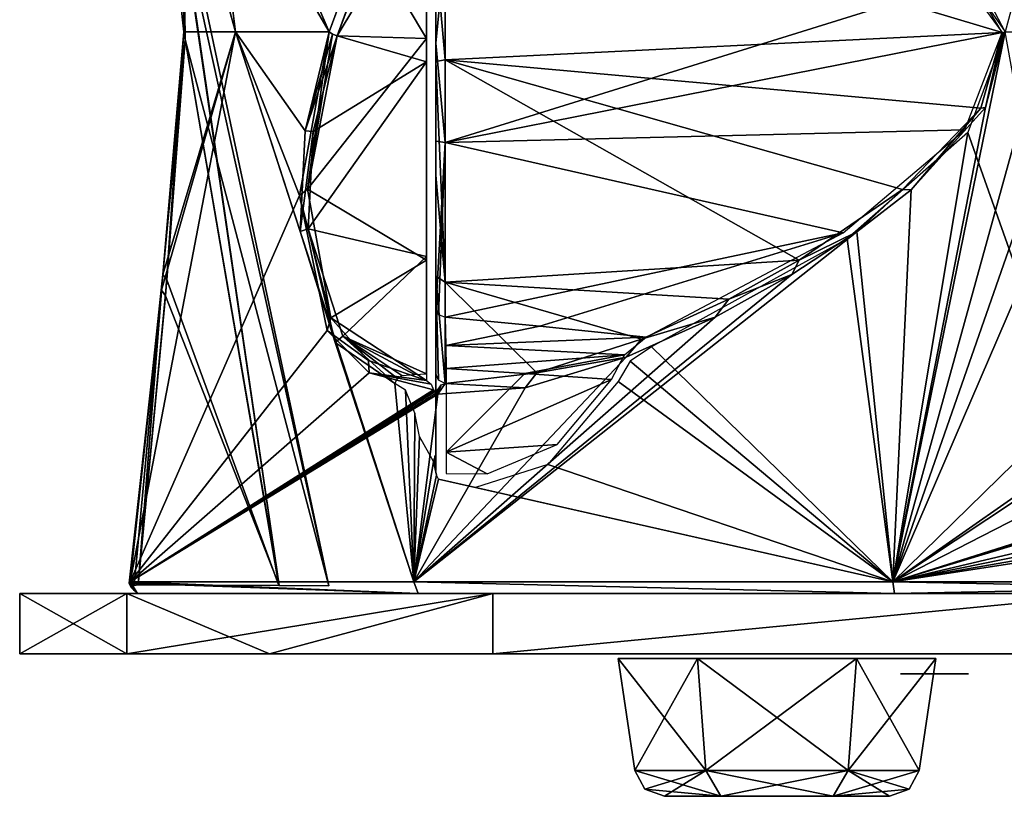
# Model space of a CAD drawing. Header units: millimetres. Extents: x -96 to 96, y -8 to 346.
# Tile 1 of 27: x -73 to -24, y -8 to 31. Entities that reach past the tile are written whole.
import ezdxf

# ---------------------------------------------------------------- set-up
doc = ezdxf.new("R2010")
doc.units = ezdxf.units.MM
doc.header["$LTSCALE"] = 65.185185
for name, color, linetype in [('1', 7, 'CONTINUOUS'), ('10', 7, 'CONTINUOUS'), ('121', 7, 'CONTINUOUS'), ('122', 7, 'CONTINUOUS'), ('123', 7, 'CONTINUOUS'), ('124', 7, 'CONTINUOUS'), ('125', 7, 'CONTINUOUS'), ('126', 7, 'CONTINUOUS'), ('127', 7, 'CONTINUOUS'), ('128', 7, 'CONTINUOUS'), ('129', 7, 'CONTINUOUS'), ('130', 7, 'CONTINUOUS'), ('2', 7, 'CONTINUOUS'), ('3', 7, 'CONTINUOUS'), ('5', 7, 'CONTINUOUS'), ('6', 7, 'CONTINUOUS'), ('63', 7, 'CONTINUOUS'), ('65', 7, 'CONTINUOUS'), ('66', 7, 'CONTINUOUS'), ('67', 7, 'CONTINUOUS'), ('68', 7, 'CONTINUOUS'), ('69', 7, 'CONTINUOUS'), ('70', 7, 'CONTINUOUS'), ('71', 7, 'CONTINUOUS'), ('72', 7, 'CONTINUOUS'), ('77', 7, 'CONTINUOUS'), ('78', 7, 'CONTINUOUS'), ('79', 7, 'CONTINUOUS'), ('80', 7, 'CONTINUOUS'), ('81', 7, 'CONTINUOUS'), ('82', 7, 'CONTINUOUS'), ('83', 7, 'CONTINUOUS'), ('84', 7, 'CONTINUOUS'), ('85', 7, 'CONTINUOUS'), ('86', 7, 'CONTINUOUS'), ('87', 7, 'CONTINUOUS'), ('9', 7, 'CONTINUOUS')]:
    doc.layers.add(name, color=color, linetype=linetype)

msp = doc.modelspace()

# ---------------------------------------------------------------- linework, layer by layer
at = {"layer": '1', "color": 7, "linetype": 'Continuous'}
for points in [[(-72.749, 2), (-67.409, 2, 18.869), (-67.409, 2, -18.869), (-72.749, 2)], [(-67.409, 2, -18.869), (-67.409, 2, 18.869), (-49.162, 2, 49.83), (-67.409, 2, -18.869)], [(-49.162, 2, -49.83), (-67.409, 2, -18.869), (-49.162, 2, 49.83), (-49.162, 2, -49.83)], [(-17.964, 2, -67.655), (-49.162, 2, -49.83), (-17.964, 2, 67.655), (-17.964, 2, -67.655)], [(-17.964, 2, 67.655), (-49.162, 2, -49.83), (-49.162, 2, 49.83), (-17.964, 2, 67.655)]]:
    msp.add_3dface(points, dxfattribs=at)
at = {"layer": '10', "color": 7, "linetype": 'Continuous'}
for points in [[(-28.85, -2, -11.25), (-27.15, -2, -12.95), (-27.15, -2, -9.55), (-28.85, -2, -11.25)], [(-27.15, -2, -12.95), (-25.45, -2, -11.25), (-27.15, -2, -9.55), (-27.15, -2, -12.95)]]:
    msp.add_3dface(points, dxfattribs=at)
at = {"layer": '121', "color": 8, "linetype": 'Continuous'}
for points in [[(-42.089, -6.819, 43), (-38.545, -6.819, 49.14), (-42.916, -1.229, 43), (-42.089, -6.819, 43)], [(-42.916, -1.229, 43), (-38.545, -6.819, 49.14), (-38.958, -1.229, 49.856), (-42.916, -1.229, 43)], [(-38.545, -6.819, 49.14), (-31.455, -6.819, 49.14), (-38.958, -1.229, 49.856), (-38.545, -6.819, 49.14)], [(-38.958, -1.229, 49.856), (-31.455, -6.819, 49.14), (-31.042, -1.229, 49.856), (-38.958, -1.229, 49.856)], [(-31.455, -6.819, 49.14), (-27.911, -6.819, 43), (-31.042, -1.229, 49.856), (-31.455, -6.819, 49.14)], [(-31.042, -1.229, 49.856), (-27.911, -6.819, 43), (-27.084, -1.229, 43), (-31.042, -1.229, 49.856)]]:
    msp.add_3dface(points, dxfattribs=at)
at = {"layer": '122', "color": 8, "linetype": 'Continuous'}
for points in [[(-37.803, -8.1, 47.854), (-40.606, -8.1, 43), (-32.197, -8.1, 47.854), (-37.803, -8.1, 47.854)], [(-32.197, -8.1, 47.854), (-40.606, -8.1, 43), (-29.394, -8.1, 43), (-32.197, -8.1, 47.854)], [(-29.394, -8.1, 43), (-40.606, -8.1, 43), (-37.803, -8.1, 38.146), (-29.394, -8.1, 43)], [(-32.197, -8.1, 38.146), (-29.394, -8.1, 43), (-37.803, -8.1, 38.146), (-32.197, -8.1, 38.146)]]:
    msp.add_3dface(points, dxfattribs=at)
at = {"layer": '123', "color": 8, "linetype": 'Continuous'}
for points in [[(-42.089, -6.819, 43), (-42.916, -1.229, 43), (-38.958, -1.229, 36.144), (-42.089, -6.819, 43)], [(-38.545, -6.819, 36.86), (-42.089, -6.819, 43), (-38.958, -1.229, 36.144), (-38.545, -6.819, 36.86)], [(-31.042, -1.229, 36.144), (-38.545, -6.819, 36.86), (-38.958, -1.229, 36.144), (-31.042, -1.229, 36.144)], [(-31.455, -6.819, 36.86), (-38.545, -6.819, 36.86), (-31.042, -1.229, 36.144), (-31.455, -6.819, 36.86)], [(-27.084, -1.229, 43), (-27.911, -6.819, 43), (-31.455, -6.819, 36.86), (-27.084, -1.229, 43)], [(-27.084, -1.229, 43), (-31.455, -6.819, 36.86), (-31.042, -1.229, 36.144), (-27.084, -1.229, 43)]]:
    msp.add_3dface(points, dxfattribs=at)
at = {"layer": '124', "color": 8, "linetype": 'Continuous'}
for points in [[(-38.545, -6.819, 49.14), (-42.089, -6.819, 43), (-37.803, -8.1, 47.854), (-38.545, -6.819, 49.14)], [(-37.803, -8.1, 47.854), (-42.089, -6.819, 43), (-41.586, -7.736, 43), (-37.803, -8.1, 47.854)], [(-31.455, -6.819, 49.14), (-38.545, -6.819, 49.14), (-32.197, -8.1, 47.854), (-31.455, -6.819, 49.14)], [(-38.545, -6.819, 49.14), (-37.803, -8.1, 47.854), (-32.197, -8.1, 47.854), (-38.545, -6.819, 49.14)], [(-31.455, -6.819, 49.14), (-32.197, -8.1, 47.854), (-29.394, -8.1, 43), (-31.455, -6.819, 49.14)], [(-27.911, -6.819, 43), (-31.455, -6.819, 49.14), (-28.414, -7.736, 43), (-27.911, -6.819, 43)], [(-31.455, -6.819, 49.14), (-29.394, -8.1, 43), (-28.414, -7.736, 43), (-31.455, -6.819, 49.14)], [(-40.606, -8.1, 43), (-37.803, -8.1, 47.854), (-41.586, -7.736, 43), (-40.606, -8.1, 43)]]:
    msp.add_3dface(points, dxfattribs=at)
at = {"layer": '125', "color": 8, "linetype": 'Continuous'}
for points in [[(-42.089, -6.819, 43), (-38.545, -6.819, 36.86), (-41.586, -7.736, 43), (-42.089, -6.819, 43)], [(-38.545, -6.819, 36.86), (-40.606, -8.1, 43), (-41.586, -7.736, 43), (-38.545, -6.819, 36.86)], [(-37.803, -8.1, 38.146), (-40.606, -8.1, 43), (-38.545, -6.819, 36.86), (-37.803, -8.1, 38.146)], [(-37.803, -8.1, 38.146), (-38.545, -6.819, 36.86), (-31.455, -6.819, 36.86), (-37.803, -8.1, 38.146)], [(-32.197, -8.1, 38.146), (-37.803, -8.1, 38.146), (-31.455, -6.819, 36.86), (-32.197, -8.1, 38.146)], [(-27.911, -6.819, 43), (-32.197, -8.1, 38.146), (-31.455, -6.819, 36.86), (-27.911, -6.819, 43)], [(-32.197, -8.1, 38.146), (-27.911, -6.819, 43), (-28.414, -7.736, 43), (-32.197, -8.1, 38.146)], [(-29.394, -8.1, 43), (-32.197, -8.1, 38.146), (-28.414, -7.736, 43), (-29.394, -8.1, 43)]]:
    msp.add_3dface(points, dxfattribs=at)
at = {"layer": '126', "color": 8, "linetype": 'Continuous'}
for points in [[(-42.089, -6.819, -43), (-38.545, -6.819, -36.86), (-42.916, -1.229, -43), (-42.089, -6.819, -43)], [(-42.916, -1.229, -43), (-38.545, -6.819, -36.86), (-38.958, -1.229, -36.144), (-42.916, -1.229, -43)], [(-38.545, -6.819, -36.86), (-31.455, -6.819, -36.86), (-38.958, -1.229, -36.144), (-38.545, -6.819, -36.86)], [(-38.958, -1.229, -36.144), (-31.455, -6.819, -36.86), (-31.042, -1.229, -36.144), (-38.958, -1.229, -36.144)], [(-31.455, -6.819, -36.86), (-27.911, -6.819, -43), (-31.042, -1.229, -36.144), (-31.455, -6.819, -36.86)], [(-31.042, -1.229, -36.144), (-27.911, -6.819, -43), (-27.084, -1.229, -43), (-31.042, -1.229, -36.144)]]:
    msp.add_3dface(points, dxfattribs=at)
at = {"layer": '127', "color": 8, "linetype": 'Continuous'}
for points in [[(-37.803, -8.1, -38.146), (-40.606, -8.1, -43), (-32.197, -8.1, -38.146), (-37.803, -8.1, -38.146)], [(-32.197, -8.1, -38.146), (-40.606, -8.1, -43), (-29.394, -8.1, -43), (-32.197, -8.1, -38.146)], [(-29.394, -8.1, -43), (-40.606, -8.1, -43), (-37.803, -8.1, -47.854), (-29.394, -8.1, -43)], [(-32.197, -8.1, -47.854), (-29.394, -8.1, -43), (-37.803, -8.1, -47.854), (-32.197, -8.1, -47.854)]]:
    msp.add_3dface(points, dxfattribs=at)
at = {"layer": '128', "color": 8, "linetype": 'Continuous'}
for points in [[(-42.089, -6.819, -43), (-42.916, -1.229, -43), (-38.958, -1.229, -49.856), (-42.089, -6.819, -43)], [(-38.545, -6.819, -49.14), (-42.089, -6.819, -43), (-38.958, -1.229, -49.856), (-38.545, -6.819, -49.14)], [(-31.042, -1.229, -49.856), (-38.545, -6.819, -49.14), (-38.958, -1.229, -49.856), (-31.042, -1.229, -49.856)], [(-31.455, -6.819, -49.14), (-38.545, -6.819, -49.14), (-31.042, -1.229, -49.856), (-31.455, -6.819, -49.14)], [(-27.084, -1.229, -43), (-27.911, -6.819, -43), (-31.455, -6.819, -49.14), (-27.084, -1.229, -43)], [(-27.084, -1.229, -43), (-31.455, -6.819, -49.14), (-31.042, -1.229, -49.856), (-27.084, -1.229, -43)]]:
    msp.add_3dface(points, dxfattribs=at)
at = {"layer": '129', "color": 8, "linetype": 'Continuous'}
for points in [[(-38.545, -6.819, -36.86), (-42.089, -6.819, -43), (-37.803, -8.1, -38.146), (-38.545, -6.819, -36.86)], [(-37.803, -8.1, -38.146), (-42.089, -6.819, -43), (-41.586, -7.736, -43), (-37.803, -8.1, -38.146)], [(-31.455, -6.819, -36.86), (-38.545, -6.819, -36.86), (-32.197, -8.1, -38.146), (-31.455, -6.819, -36.86)], [(-38.545, -6.819, -36.86), (-37.803, -8.1, -38.146), (-32.197, -8.1, -38.146), (-38.545, -6.819, -36.86)], [(-31.455, -6.819, -36.86), (-32.197, -8.1, -38.146), (-29.394, -8.1, -43), (-31.455, -6.819, -36.86)], [(-27.911, -6.819, -43), (-31.455, -6.819, -36.86), (-28.414, -7.736, -43), (-27.911, -6.819, -43)], [(-31.455, -6.819, -36.86), (-29.394, -8.1, -43), (-28.414, -7.736, -43), (-31.455, -6.819, -36.86)], [(-40.606, -8.1, -43), (-37.803, -8.1, -38.146), (-41.586, -7.736, -43), (-40.606, -8.1, -43)]]:
    msp.add_3dface(points, dxfattribs=at)
at = {"layer": '130', "color": 8, "linetype": 'Continuous'}
for points in [[(-42.089, -6.819, -43), (-38.545, -6.819, -49.14), (-41.586, -7.736, -43), (-42.089, -6.819, -43)], [(-38.545, -6.819, -49.14), (-40.606, -8.1, -43), (-41.586, -7.736, -43), (-38.545, -6.819, -49.14)], [(-37.803, -8.1, -47.854), (-40.606, -8.1, -43), (-38.545, -6.819, -49.14), (-37.803, -8.1, -47.854)], [(-37.803, -8.1, -47.854), (-38.545, -6.819, -49.14), (-31.455, -6.819, -49.14), (-37.803, -8.1, -47.854)], [(-32.197, -8.1, -47.854), (-37.803, -8.1, -47.854), (-31.455, -6.819, -49.14), (-32.197, -8.1, -47.854)], [(-27.911, -6.819, -43), (-32.197, -8.1, -47.854), (-31.455, -6.819, -49.14), (-27.911, -6.819, -43)], [(-32.197, -8.1, -47.854), (-27.911, -6.819, -43), (-28.414, -7.736, -43), (-32.197, -8.1, -47.854)], [(-29.394, -8.1, -43), (-32.197, -8.1, -47.854), (-28.414, -7.736, -43), (-29.394, -8.1, -43)]]:
    msp.add_3dface(points, dxfattribs=at)
at = {"layer": '2', "color": 7, "linetype": 'Continuous'}
for points in [[(-67.409, 2, -18.869), (-49.162, 2, -49.83), (-67.409, -1, -18.869), (-67.409, 2, -18.869)], [(-67.409, -1, -18.869), (-49.162, 2, -49.83), (-60.305, -1, -35.543), (-67.409, -1, -18.869)], [(-60.305, -1, -35.543), (-49.162, 2, -49.83), (-49.16, -1, -49.832), (-60.305, -1, -35.543)], [(-49.162, 2, -49.83), (-17.964, 2, -67.655), (-49.16, -1, -49.832), (-49.162, 2, -49.83)], [(-49.16, -1, -49.832), (-17.964, 2, -67.655), (-17.963, -1, -67.655), (-49.16, -1, -49.832)]]:
    msp.add_3dface(points, dxfattribs=at)
at = {"layer": '3', "color": 7, "linetype": 'Continuous'}
for points in [[(-49.162, 2, 49.83), (-67.409, 2, 18.869), (-60.305, -1, 35.543), (-49.162, 2, 49.83)], [(-60.305, -1, 35.543), (-67.409, 2, 18.869), (-67.409, -1, 18.869), (-60.305, -1, 35.543)], [(-49.16, -1, 49.832), (-49.162, 2, 49.83), (-60.305, -1, 35.543), (-49.16, -1, 49.832)], [(-17.964, 2, 67.655), (-49.162, 2, 49.83), (-49.16, -1, 49.832), (-17.964, 2, 67.655)], [(-17.963, -1, 67.655), (-17.964, 2, 67.655), (-49.16, -1, 49.832), (-17.963, -1, 67.655)]]:
    msp.add_3dface(points, dxfattribs=at)
at = {"layer": '5', "color": 7, "linetype": 'Continuous'}
for points in [[(-72.749, 2), (-67.409, 2, -18.869), (-72.75, -1), (-72.749, 2)], [(-67.409, -1, 18.869), (-72.749, 2), (-72.75, -1), (-67.409, -1, 18.869)], [(-67.409, 2, -18.869), (-67.409, -1, -18.869), (-72.75, -1), (-67.409, 2, -18.869)], [(-67.409, 2, 18.869), (-72.749, 2), (-67.409, -1, 18.869), (-67.409, 2, 18.869)]]:
    msp.add_3dface(points, dxfattribs=at)
at = {"layer": '6', "color": 7, "linetype": 'Continuous'}
for points in [[(-67.409, -1, -18.869), (-67.409, -1, 18.869), (-72.75, -1), (-67.409, -1, -18.869)], [(-67.409, -1, -18.869), (-60.305, -1, -35.543), (-67.409, -1, 18.869), (-67.409, -1, -18.869)], [(-60.305, -1, -35.543), (-60.305, -1, 35.543), (-67.409, -1, 18.869), (-60.305, -1, -35.543)], [(-60.305, -1, -35.543), (-49.16, -1, -49.832), (-60.305, -1, 35.543), (-60.305, -1, -35.543)], [(-49.16, -1, -49.832), (-49.16, -1, 49.832), (-60.305, -1, 35.543), (-49.16, -1, -49.832)], [(-49.16, -1, -49.832), (-17.963, -1, -67.655), (-49.16, -1, 49.832), (-49.16, -1, -49.832)], [(-17.963, -1, -67.655), (-17.963, -1, 67.655), (-49.16, -1, 49.832), (-17.963, -1, -67.655)]]:
    msp.add_3dface(points, dxfattribs=at)
at = {"layer": '63', "linetype": 'Continuous'}
for points in [[(-61.992, 29.994, -19.755), (-58.804, 21.844, -31.056), (-67.243, 2.586, -19.076), (-61.992, 29.994, -19.755)], [(-65.614, 17.914, -14.487), (-61.992, 29.994, -19.755), (-67.243, 2.586, -19.076), (-65.614, 17.914, -14.487)], [(-67.243, 2.586, 19.076), (-53.103, 2.586, 45.449), (-61.992, 29.994, 19.755), (-67.243, 2.586, 19.076)], [(-65.689, 17.131, 14.785), (-67.243, 2.586, 19.076), (-61.992, 29.994, 19.755), (-65.689, 17.131, 14.785)], [(-64.563, 29.994, 8.054), (-65.689, 17.131, 14.785), (-61.992, 29.994, 19.755), (-64.563, 29.994, 8.054)], [(-64.563, 29.994, -8.054), (-61.992, 29.994, -19.755), (-65.614, 17.914, -14.487), (-64.563, 29.994, -8.054)], [(-57.319, 29.994, -30.787), (-58.804, 21.844, -31.056), (-61.992, 29.994, -19.755), (-57.319, 29.994, -30.787)], [(-61.992, 29.994, 19.755), (-53.103, 2.586, 45.449), (-58.767, 20.044, 31.798), (-61.992, 29.994, 19.755)], [(-57.319, 29.994, 30.787), (-61.992, 29.994, 19.755), (-58.517, 25.064, 30.38), (-57.319, 29.994, 30.787)], [(-58.517, 25.064, 30.38), (-61.992, 29.994, 19.755), (-58.767, 20.044, 31.798), (-58.517, 25.064, 30.38)], [(-19.649, 29.994, -62.026), (-19.647, 24.827, -62.982), (-29.231, 2.586, -63.491), (-19.649, 29.994, -62.026)], [(-21.653, 29.994, -61.355), (-19.649, 29.994, -62.026), (-29.231, 2.586, -63.491), (-21.653, 29.994, -61.355)], [(-23.634, 29.994, -60.619), (-21.653, 29.994, -61.355), (-29.231, 2.586, -63.491), (-23.634, 29.994, -60.619)], [(-24.613, 26.227, -60.946), (-23.634, 29.994, -60.619), (-29.231, 2.586, -63.491), (-24.613, 26.227, -60.946)], [(-25.487, 24.977, 60.825), (-19.868, 9.13, 65.809), (-23.634, 29.994, 60.619), (-25.487, 24.977, 60.825)], [(-28.313, 22.126, -60.118), (-24.613, 26.227, -60.946), (-29.231, 2.586, -63.491), (-28.313, 22.126, -60.118)], [(-31.506, 19.691, 58.995), (-29.23, 2.586, 63.491), (-25.487, 24.977, 60.825), (-31.506, 19.691, 58.995)], [(-29.231, 2.586, -63.491), (-19.647, 24.827, -62.982), (-20.15, 11.468, -65.292), (-29.231, 2.586, -63.491)], [(-29.23, 2.586, 63.491), (-19.868, 9.13, 65.809), (-25.487, 24.977, 60.825), (-29.23, 2.586, 63.491)], [(-31.014, 20.035, -59.186), (-28.313, 22.126, -60.118), (-29.231, 2.586, -63.491), (-31.014, 20.035, -59.186)], [(-58.804, 21.844, -31.056), (-57.431, 15.122, -35.821), (-67.243, 2.586, -19.076), (-58.804, 21.844, -31.056)], [(-58.767, 20.044, 31.798), (-53.103, 2.586, 45.449), (-57.026, 14.517, 36.66), (-58.767, 20.044, 31.798)], [(-34.261, 17.911, -57.804), (-31.014, 20.035, -59.186), (-53.104, 2.586, -45.448), (-34.261, 17.911, -57.804)], [(-53.104, 2.586, -45.448), (-31.014, 20.035, -59.186), (-29.231, 2.586, -63.491), (-53.104, 2.586, -45.448)], [(-41.25, 14.302, 53.847), (-29.23, 2.586, 63.491), (-31.506, 19.691, 58.995), (-41.25, 14.302, 53.847)], [(-38.079, 15.787, -55.817), (-34.261, 17.911, -57.804), (-53.104, 2.586, -45.448), (-38.079, 15.787, -55.817)], [(-42.522, 13.781, -52.966), (-38.079, 15.787, -55.817), (-53.104, 2.586, -45.448), (-42.522, 13.781, -52.966)], [(-57.431, 15.122, -35.821), (-55.326, 13.011, -39.636), (-67.243, 2.586, -19.076), (-57.431, 15.122, -35.821)], [(-57.026, 14.517, 36.66), (-53.103, 2.586, 45.449), (-54.058, 12.47, 41.505), (-57.026, 14.517, 36.66)], [(-42.313, 13.58, 53.178), (-29.23, 2.586, 63.491), (-41.25, 14.302, 53.847), (-42.313, 13.58, 53.178)], [(-47.558, 12.25, -48.872), (-42.522, 13.781, -52.966), (-53.104, 2.586, -45.448), (-47.558, 12.25, -48.872)], [(-42.925, 12.566, 52.915), (-29.23, 2.586, 63.491), (-42.313, 13.58, 53.178), (-42.925, 12.566, 52.915)], [(-55.326, 13.011, -39.636), (-52.124, 12.164, -43.993), (-67.243, 2.586, -19.076), (-55.326, 13.011, -39.636)], [(-54.058, 12.47, 41.505), (-53.103, 2.586, 45.449), (-53.517, 12.135, 42.296), (-54.058, 12.47, 41.505)], [(-46.428, 8.437, 50.861), (-29.23, 2.586, 63.491), (-42.925, 12.566, 52.915), (-46.428, 8.437, 50.861)], [(-52.124, 12.164, -43.993), (-52.088, 12.113, -44.05), (-67.243, 2.586, -19.076), (-52.124, 12.164, -43.993)], [(-52.088, 12.113, -44.05), (-52.057, 12.055, -44.102), (-67.243, 2.586, -19.076), (-52.088, 12.113, -44.05)], [(-52.057, 12.055, -44.102), (-51.995, 11.988, -44.193), (-67.243, 2.586, -19.076), (-52.057, 12.055, -44.102)], [(-51.995, 11.988, -44.193), (-51.915, 11.937, -44.302), (-67.243, 2.586, -19.076), (-51.995, 11.988, -44.193)], [(-67.243, 2.586, -19.076), (-51.915, 11.937, -44.302), (-53.104, 2.586, -45.448), (-67.243, 2.586, -19.076)], [(-53.517, 12.135, 42.296), (-53.103, 2.586, 45.449), (-53.059, 11, 43.187), (-53.517, 12.135, 42.296)], [(-51.915, 11.937, -44.302), (-47.558, 12.25, -48.872), (-53.104, 2.586, -45.448), (-51.915, 11.937, -44.302)], [(-19.849, 8.8, -65.876), (-29.231, 2.586, -63.491), (-20.15, 11.468, -65.292), (-19.849, 8.8, -65.876)], [(-53.059, 11, 43.187), (-53.103, 2.586, 45.449), (-52.829, 9.835, 43.79), (-53.059, 11, 43.187)], [(-52.829, 9.835, 43.79), (-53.103, 2.586, 45.449), (-52.127, 8.588, 44.961), (-52.829, 9.835, 43.79)], [(-52.052, 8.875, 44.971), (-52.084, 8.727, 44.973), (-52, 8.134, 45.23), (-52.052, 8.875, 44.971)], [(-52.026, 8.848, 45.008), (-52.052, 8.875, 44.971), (-52, 8.134, 45.23), (-52.026, 8.848, 45.008)], [(-52, 8.134, 45.23), (-52, 8.478, 45.138), (-52.026, 8.848, 45.008), (-52, 8.134, 45.23)], [(-52, 8.821, 45.045), (-52.026, 8.848, 45.008), (-52, 8.478, 45.138), (-52, 8.821, 45.045)], [(-19.028, 7.824, 66.296), (-19.868, 9.13, 65.809), (-29.23, 2.586, 63.491), (-19.028, 7.824, 66.296)], [(-52.127, 8.588, 44.961), (-53.103, 2.586, 45.449), (-51.966, 7.901, 45.332), (-52.127, 8.588, 44.961)], [(-52.084, 8.727, 44.973), (-52.127, 8.588, 44.961), (-52, 8.134, 45.23), (-52.084, 8.727, 44.973)], [(-52, 8.134, 45.23), (-52.127, 8.588, 44.961), (-51.966, 7.901, 45.332), (-52, 8.134, 45.23)], [(-50.034, 7.287, 47.613), (-29.23, 2.586, 63.491), (-46.428, 8.437, 50.861), (-50.034, 7.287, 47.613)], [(-16.866, 6.508, -67.119), (-29.231, 2.586, -63.491), (-19.849, 8.8, -65.876), (-16.866, 6.508, -67.119)], [(-51.966, 7.901, 45.332), (-53.103, 2.586, 45.449), (-51.87, 7.702, 45.494), (-51.966, 7.901, 45.332)], [(-9.34, 7.296, -68.432), (-29.231, 2.586, -63.491), (-11.584, 7.926, -67.975), (-9.34, 7.296, -68.432)], [(-11.584, 7.926, -67.975), (-29.231, 2.586, -63.491), (-13.189, 7.603, -67.74), (-11.584, 7.926, -67.975)], [(-53.103, 2.586, 45.449), (-29.23, 2.586, 63.491), (-51.87, 7.702, 45.494), (-53.103, 2.586, 45.449)], [(-51.87, 7.702, 45.494), (-29.23, 2.586, 63.491), (-50.034, 7.287, 47.613), (-51.87, 7.702, 45.494)], [(-13.189, 7.603, -67.74), (-29.231, 2.586, -63.491), (-16.866, 6.508, -67.119), (-13.189, 7.603, -67.74)], [(-16.096, 6.587, 67.293), (-19.028, 7.824, 66.296), (-29.23, 2.586, 63.491), (-16.096, 6.587, 67.293)], [(-7.05, 7.087, -68.742), (-29.231, 2.586, -63.491), (-9.34, 7.296, -68.432), (-7.05, 7.087, -68.742)], [(0, 2.586, -69.897), (-29.231, 2.586, -63.491), (0, 7.087, -69.103), (0, 2.586, -69.897)], [(0, 7.087, -69.103), (-29.231, 2.586, -63.491), (-3.369, 7.087, -69.021), (0, 7.087, -69.103)], [(-3.369, 7.087, -69.021), (-29.231, 2.586, -63.491), (-7.05, 7.087, -68.742), (-3.369, 7.087, -69.021)], [(0, 2.586, 69.897), (-16.096, 6.587, 67.293), (-29.23, 2.586, 63.491), (0, 2.586, 69.897)]]:
    msp.add_3dface(points, dxfattribs=at)
at = {"layer": '65', "linetype": 'Continuous'}
for points in [[(-64.563, 29.994, 8.054), (-61.992, 29.994, 19.755), (-66.246, 45.305, 11.395), (-64.563, 29.994, 8.054)], [(-64.563, 29.994, 8.054), (-66.246, 45.305, 11.395), (-64.551, 34.65, 4.183), (-64.563, 29.994, 8.054)], [(-61.992, 29.994, 19.755), (-57.319, 29.994, 30.787), (-66.246, 45.305, 11.395), (-61.992, 29.994, 19.755)], [(-66.246, 45.305, 11.395), (-57.319, 29.994, 30.787), (-55.449, 35.1, 33.331), (-66.246, 45.305, 11.395)], [(-63.907, 45.305, -20.839), (-64.563, 29.994, -8.054), (-64.601, 35.304, -3.632), (-63.907, 45.305, -20.839)], [(-61.992, 29.994, -19.755), (-64.563, 29.994, -8.054), (-63.907, 45.305, -20.839), (-61.992, 29.994, -19.755)], [(-57.319, 29.994, -30.787), (-61.992, 29.994, -19.755), (-63.907, 45.305, -20.839), (-57.319, 29.994, -30.787)], [(-57.319, 29.994, -30.787), (-63.907, 45.305, -20.839), (-55.452, 35.092, -33.325), (-57.319, 29.994, -30.787)], [(-21.653, 29.994, 61.355), (-36.219, 45.305, 56.627), (-26.216, 33.715, 59.142), (-21.653, 29.994, 61.355)], [(-36.219, 45.305, 56.627), (-21.653, 29.994, 61.355), (-20.142, 42.472, 62.899), (-36.219, 45.305, 56.627)], [(-20.124, 43.03, -63.114), (-23.634, 29.994, -60.619), (-24.954, 32.55, -59.746), (-20.124, 43.03, -63.114)], [(-23.634, 29.994, 60.619), (-21.653, 29.994, 61.355), (-26.216, 33.715, 59.142), (-23.634, 29.994, 60.619)]]:
    msp.add_3dface(points, dxfattribs=at)
at = {"layer": '66', "linetype": 'Continuous'}
for points in [[(-57.337, 2.396, -0.001), (-59.821, 2.407, 10.046), (-65.23, 39.533), (-57.337, 2.396, -0.001)], [(-65.23, 39.533), (-59.821, 2.407, 10.046), (-64.515, 34.458, 3.939), (-65.23, 39.533)], [(-64.569, 35.137, -3.42), (-57.337, 2.396, -0.001), (-65.23, 39.533), (-64.569, 35.137, -3.42)], [(-64.504, 29.625, -7.587), (-57.337, 2.396, -0.001), (-64.569, 35.137, -3.42), (-64.504, 29.625, -7.587)], [(-59.821, 2.407, 10.046), (-64.504, 29.625, 7.587), (-64.515, 34.458, 3.939), (-59.821, 2.407, 10.046)], [(-65.48, 16.851, 13.916), (-64.504, 29.625, 7.587), (-59.821, 2.407, 10.046), (-65.48, 16.851, 13.916)], [(-65.414, 17.633, -13.633), (-59.828, 2.407, -10.061), (-64.504, 29.625, -7.587), (-65.414, 17.633, -13.633)], [(-59.828, 2.407, -10.061), (-57.337, 2.396, -0.001), (-64.504, 29.625, -7.587), (-59.828, 2.407, -10.061)], [(-66.843, 2.44, -17.957), (-59.828, 2.407, -10.061), (-65.414, 17.633, -13.633), (-66.843, 2.44, -17.957)], [(-66.843, 2.44, 17.957), (-65.48, 16.851, 13.916), (-59.821, 2.407, 10.046), (-66.843, 2.44, 17.957)]]:
    msp.add_3dface(points, dxfattribs=at)
at = {"layer": '67', "linetype": 'Continuous'}
for points in [[(-52, 38.257, -38.298), (-52, 33.834, -56.374), (-52, 29.564, -31.818), (-52, 38.257, -38.298)], [(-52, 33.834, -56.374), (-52, 28.523, -58.381), (-52, 29.564, -31.818), (-52, 33.834, -56.374)], [(-52, 28.523, -58.381), (-52, 22.856, -58.033), (-52, 29.564, -31.818), (-52, 28.523, -58.381)], [(-52, 29.564, -31.818), (-52, 22.856, -58.033), (-52, 18.889, -33.809), (-52, 29.564, -31.818)], [(-52, 22.856, -58.033), (-52, 17.83, -55.392), (-52, 18.889, -33.809), (-52, 22.856, -58.033)], [(-52, 18.889, -33.809), (-52, 17.83, -55.392), (-52, 13.117, -42.987), (-52, 18.889, -33.809)], [(-52, 17.83, -55.392), (-52, 12.973, -45.432), (-52, 13.117, -42.987), (-52, 17.83, -55.392)], [(-52, 13.117, -42.987), (-52, 12.973, -45.432), (-52, 12.877, -43.74), (-52, 13.117, -42.987)], [(-52, 12.973, -45.432), (-52, 12.807, -44.65), (-52, 12.877, -43.74), (-52, 12.973, -45.432)], [(-52, 12.807, -44.65), (-52, 12.492, -44.196), (-52, 12.877, -43.74), (-52, 12.807, -44.65)]]:
    msp.add_3dface(points, dxfattribs=at)
at = {"layer": '68', "linetype": 'Continuous'}
for points in [[(-26.356, 33.486, -59.164), (-23.778, 29.973, -60.591), (-51.535, 38.266, -52.647), (-26.356, 33.486, -59.164)], [(-51.535, 38.266, -52.647), (-23.778, 29.973, -60.591), (-51.535, 28.597, -58.875), (-51.535, 38.266, -52.647)], [(-23.778, 29.973, -60.591), (-24.838, 26.201, -60.897), (-51.535, 28.597, -58.875), (-23.778, 29.973, -60.591)], [(-28.74, 22.14, -60.006), (-33.889, 18.614, -58.072), (-51.535, 28.597, -58.875), (-28.74, 22.14, -60.006)], [(-51.535, 28.597, -58.875), (-33.889, 18.614, -58.072), (-51.535, 17.52, -55.783), (-51.535, 28.597, -58.875)], [(-24.838, 26.201, -60.897), (-28.74, 22.14, -60.006), (-51.535, 28.597, -58.875), (-24.838, 26.201, -60.897)], [(-33.889, 18.614, -58.072), (-37.404, 16.674, -56.361), (-51.535, 17.52, -55.783), (-33.889, 18.614, -58.072)], [(-46.968, 12.998, -49.867), (-51.535, 12.475, -45.448), (-51.535, 17.52, -55.783), (-46.968, 12.998, -49.867)], [(-41.747, 14.691, -53.783), (-46.968, 12.998, -49.867), (-51.535, 17.52, -55.783), (-41.747, 14.691, -53.783)], [(-37.404, 16.674, -56.361), (-41.747, 14.691, -53.783), (-51.535, 17.52, -55.783), (-37.404, 16.674, -56.361)]]:
    msp.add_3dface(points, dxfattribs=at)
at = {"layer": '69', "linetype": 'Continuous'}
for points in [[(-55.256, 34.349, -33.133), (-52.465, 38.691, -38.05), (-52.465, 29.671, -31.33), (-55.256, 34.349, -33.133)], [(-56.92, 29.793, -31.039), (-55.256, 34.349, -33.133), (-52.465, 29.671, -31.33), (-56.92, 29.793, -31.039)], [(-58.397, 22.152, -31.222), (-56.92, 29.793, -31.039), (-52.465, 29.671, -31.33), (-58.397, 22.152, -31.222)], [(-52.465, 18.614, -33.393), (-58.397, 22.152, -31.222), (-52.465, 29.671, -31.33), (-52.465, 18.614, -33.393)], [(-57.236, 15.748, -35.472), (-58.397, 22.152, -31.222), (-52.465, 18.614, -33.393), (-57.236, 15.748, -35.472)], [(-52.465, 12.624, -42.913), (-57.236, 15.748, -35.472), (-52.465, 18.614, -33.393), (-52.465, 12.624, -42.913)], [(-55.358, 13.627, -38.924), (-57.236, 15.748, -35.472), (-52.465, 12.624, -42.913), (-55.358, 13.627, -38.924)]]:
    msp.add_3dface(points, dxfattribs=at)
at = {"layer": '70', "linetype": 'Continuous'}
for points in [[(-52, 28.447, 31.607), (-52, 33.926, 56.314), (-52, 36.829, 36.255), (-52, 28.447, 31.607)], [(-52, 29.429, 58.212), (-52, 33.926, 56.314), (-52, 28.447, 31.607), (-52, 29.429, 58.212)], [(-52, 24.551, 58.392), (-52, 29.429, 58.212), (-52, 28.447, 31.607), (-52, 24.551, 58.392)], [(-52, 19.076, 33.685), (-52, 24.551, 58.392), (-52, 28.447, 31.607), (-52, 19.076, 33.685)], [(-52, 16.168, 53.741), (-52, 24.551, 58.392), (-52, 19.076, 33.685), (-52, 16.168, 53.741)], [(-52, 13.443, 41.439), (-52, 16.168, 53.741), (-52, 19.076, 33.685), (-52, 13.443, 41.439)], [(-52, 14.522, 52.652), (-52, 16.168, 53.741), (-52, 13.443, 41.439), (-52, 14.522, 52.652)], [(-52, 13.189, 52.503), (-52, 14.522, 52.652), (-52, 13.443, 41.439), (-52, 13.189, 52.503)], [(-52, 12.413, 43.117), (-52, 13.189, 52.503), (-52, 13.443, 41.439), (-52, 12.413, 43.117)], [(-52, 9.424, 50.947), (-52, 13.189, 52.503), (-52, 10.44, 44.218), (-52, 9.424, 50.947)], [(-52, 10.44, 44.218), (-52, 13.189, 52.503), (-52, 10.845, 43.993), (-52, 10.44, 44.218)], [(-52, 10.845, 43.993), (-52, 13.189, 52.503), (-52, 11.27, 43.81), (-52, 10.845, 43.993)], [(-52, 11.27, 43.81), (-52, 13.189, 52.503), (-52, 12.413, 43.117), (-52, 11.27, 43.81)], [(-52, 9.382, 44.936), (-52, 9.424, 50.947), (-52, 10.44, 44.218), (-52, 9.382, 44.936)], [(-52, 8.468, 46.988), (-52, 9.424, 50.947), (-52, 8.512, 45.886), (-52, 8.468, 46.988)], [(-52, 8.512, 45.886), (-52, 9.424, 50.947), (-52, 8.65, 45.289), (-52, 8.512, 45.886)], [(-52, 8.65, 45.289), (-52, 9.424, 50.947), (-52, 9.382, 44.936), (-52, 8.65, 45.289)], [(-52, 8.821, 45.045), (-52, 8.478, 45.138), (-52, 8.734, 45.166), (-52, 8.821, 45.045)], [(-52, 8.734, 45.166), (-52, 8.478, 45.138), (-52, 8.65, 45.289), (-52, 8.734, 45.166)], [(-52, 8.478, 45.138), (-52, 8.512, 45.886), (-52, 8.65, 45.289), (-52, 8.478, 45.138)], [(-52, 8.478, 45.138), (-52, 8.134, 45.23), (-52, 8.512, 45.886), (-52, 8.478, 45.138)]]:
    msp.add_3dface(points, dxfattribs=at)
at = {"layer": '71', "linetype": 'Continuous'}
for points in [[(-51.535, 34.195, 56.734), (-51.535, 24.485, 58.887), (-25.362, 32.649, 59.623), (-51.535, 34.195, 56.734)], [(-25.362, 32.649, 59.623), (-51.535, 24.485, 58.887), (-23.778, 29.973, 60.591), (-25.362, 32.649, 59.623)], [(-23.778, 29.973, 60.591), (-51.535, 24.485, 58.887), (-25.642, 25.108, 60.782), (-23.778, 29.973, 60.591)], [(-25.642, 25.108, 60.782), (-51.535, 24.485, 58.887), (-31.703, 19.989, 58.977), (-25.642, 25.108, 60.782)], [(-51.535, 24.485, 58.887), (-51.535, 15.787, 54.063), (-31.703, 19.989, 58.977), (-51.535, 24.485, 58.887)], [(-31.703, 19.989, 58.977), (-51.535, 15.787, 54.063), (-46.821, 15.323, 54.02), (-31.703, 19.989, 58.977)], [(-41.514, 14.786, 53.935), (-31.703, 19.989, 58.977), (-46.821, 15.323, 54.02), (-41.514, 14.786, 53.935)]]:
    msp.add_3dface(points, dxfattribs=at)
at = {"layer": '72', "linetype": 'Continuous'}
for points in [[(-55.055, 34.823, 33.478), (-56.92, 29.793, 31.039), (-52.465, 37.209, 35.932), (-55.055, 34.823, 33.478)], [(-52.465, 37.209, 35.932), (-56.92, 29.793, 31.039), (-52.465, 28.513, 31.113), (-52.465, 37.209, 35.932)], [(-56.92, 29.793, 31.039), (-58.115, 25.026, 30.648), (-52.465, 28.513, 31.113), (-56.92, 29.793, 31.039)], [(-58.115, 25.026, 30.648), (-58.369, 20.175, 32.013), (-52.465, 28.513, 31.113), (-58.115, 25.026, 30.648)], [(-52.465, 28.513, 31.113), (-58.369, 20.175, 32.013), (-52.465, 18.806, 33.265), (-52.465, 28.513, 31.113)], [(-58.369, 20.175, 32.013), (-56.647, 14.837, 36.683), (-52.465, 18.806, 33.265), (-58.369, 20.175, 32.013)], [(-56.647, 14.837, 36.683), (-52.465, 12.962, 41.308), (-52.465, 18.806, 33.265), (-56.647, 14.837, 36.683)], [(-53.063, 12.915, 41.321), (-52.465, 12.962, 41.308), (-56.647, 14.837, 36.683), (-53.063, 12.915, 41.321)], [(-53.702, 12.865, 41.335), (-53.063, 12.915, 41.321), (-56.647, 14.837, 36.683), (-53.702, 12.865, 41.335)]]:
    msp.add_3dface(points, dxfattribs=at)
at = {"layer": '77', "linetype": 'Continuous'}
for points in [[(-67.285, 2.515, -18.704), (-67.243, 2.586, -19.076), (-66.872, 2, -18.577), (-67.285, 2.515, -18.704)], [(-67.198, 2.31, -18.374), (-67.285, 2.515, -18.704), (-67.037, 2.156, -18.475), (-67.198, 2.31, -18.374)], [(-67.037, 2.156, -18.475), (-67.285, 2.515, -18.704), (-66.872, 2, -18.577), (-67.037, 2.156, -18.475)], [(-67.243, 2.586, -19.076), (-53.104, 2.586, -45.448), (-52.892, 2, -44.938), (-67.243, 2.586, -19.076)], [(-66.872, 2, -18.577), (-67.243, 2.586, -19.076), (-52.892, 2, -44.938), (-66.872, 2, -18.577)], [(-53.104, 2.586, -45.448), (-29.231, 2.586, -63.491), (-29.137, 2, -62.992), (-53.104, 2.586, -45.448)], [(-52.892, 2, -44.938), (-53.104, 2.586, -45.448), (-29.137, 2, -62.992), (-52.892, 2, -44.938)], [(-29.231, 2.586, -63.491), (0, 2.586, -69.897), (-29.137, 2, -62.992), (-29.231, 2.586, -63.491)], [(0, 2.586, -69.897), (0, 2, -69.405), (-29.137, 2, -62.992), (0, 2.586, -69.897)]]:
    msp.add_3dface(points, dxfattribs=at)
at = {"layer": '78', "linetype": 'Continuous'}
for points in [[(-52.891, 2, 44.939), (-67.243, 2.586, 19.076), (-67.285, 2.515, 18.704), (-52.891, 2, 44.939)], [(-66.872, 2, 18.577), (-52.891, 2, 44.939), (-67.285, 2.515, 18.704), (-66.872, 2, 18.577)], [(-66.872, 2, 18.577), (-67.285, 2.515, 18.704), (-67.037, 2.156, 18.475), (-66.872, 2, 18.577)], [(-67.198, 2.31, 18.374), (-67.037, 2.156, 18.475), (-67.285, 2.515, 18.704), (-67.198, 2.31, 18.374)], [(-53.103, 2.586, 45.449), (-67.243, 2.586, 19.076), (-52.891, 2, 44.939), (-53.103, 2.586, 45.449)], [(-29.23, 2.586, 63.491), (-53.103, 2.586, 45.449), (-29.137, 2, 62.992), (-29.23, 2.586, 63.491)], [(-29.137, 2, 62.992), (-53.103, 2.586, 45.449), (-52.891, 2, 44.939), (-29.137, 2, 62.992)], [(0, 2.586, 69.897), (-29.23, 2.586, 63.491), (0, 2, 69.405), (0, 2.586, 69.897)], [(0, 2, 69.405), (-29.23, 2.586, 63.491), (-29.137, 2, 62.992), (0, 2, 69.405)]]:
    msp.add_3dface(points, dxfattribs=at)
at = {"layer": '79', "linetype": 'Continuous'}
for points in [[(-65.689, 17.131, 14.785), (-64.563, 29.994, 8.054), (-65.48, 16.851, 13.916), (-65.689, 17.131, 14.785)], [(-65.48, 16.851, 13.916), (-64.563, 29.994, 8.054), (-64.579, 29.809, 7.815), (-65.48, 16.851, 13.916)], [(-64.504, 29.625, 7.587), (-65.48, 16.851, 13.916), (-64.579, 29.809, 7.815), (-64.504, 29.625, 7.587)], [(-67.243, 2.586, 19.076), (-65.689, 17.131, 14.785), (-67.285, 2.515, 18.704), (-67.243, 2.586, 19.076)], [(-67.285, 2.515, 18.704), (-65.689, 17.131, 14.785), (-67.045, 2.406, 18.142), (-67.285, 2.515, 18.704)], [(-65.689, 17.131, 14.785), (-66.843, 2.44, 17.957), (-67.045, 2.406, 18.142), (-65.689, 17.131, 14.785)], [(-65.689, 17.131, 14.785), (-65.48, 16.851, 13.916), (-66.843, 2.44, 17.957), (-65.689, 17.131, 14.785)], [(-67.198, 2.31, 18.374), (-67.285, 2.515, 18.704), (-67.045, 2.406, 18.142), (-67.198, 2.31, 18.374)]]:
    msp.add_3dface(points, dxfattribs=at)
at = {"layer": '80', "linetype": 'Continuous'}
for points in [[(-64.563, 29.994, -8.054), (-65.614, 17.914, -14.487), (-64.579, 29.809, -7.815), (-64.563, 29.994, -8.054)], [(-65.614, 17.914, -14.487), (-64.504, 29.625, -7.587), (-64.579, 29.809, -7.815), (-65.614, 17.914, -14.487)], [(-65.614, 17.914, -14.487), (-65.414, 17.633, -13.633), (-64.504, 29.625, -7.587), (-65.614, 17.914, -14.487)], [(-65.614, 17.914, -14.487), (-67.243, 2.586, -19.076), (-66.843, 2.44, -17.957), (-65.614, 17.914, -14.487)], [(-65.614, 17.914, -14.487), (-66.843, 2.44, -17.957), (-65.414, 17.633, -13.633), (-65.614, 17.914, -14.487)], [(-67.243, 2.586, -19.076), (-67.285, 2.515, -18.704), (-67.045, 2.406, -18.142), (-67.243, 2.586, -19.076)], [(-67.285, 2.515, -18.704), (-67.198, 2.31, -18.374), (-67.045, 2.406, -18.142), (-67.285, 2.515, -18.704)], [(-66.843, 2.44, -17.957), (-67.243, 2.586, -19.076), (-67.045, 2.406, -18.142), (-66.843, 2.44, -17.957)]]:
    msp.add_3dface(points, dxfattribs=at)
at = {"layer": '81', "linetype": 'Continuous'}
for points in [[(-51.487, 13.228, 53.001), (-51.487, 9.044, 51.273), (-47.576, 12.964, 52.913), (-51.487, 13.228, 53.001)], [(-47.576, 12.964, 52.913), (-51.487, 9.044, 51.273), (-43.249, 12.67, 52.798), (-47.576, 12.964, 52.913)], [(-43.249, 12.67, 52.798), (-51.487, 9.044, 51.273), (-45.954, 9.429, 51.474), (-43.249, 12.67, 52.798)], [(-45.954, 9.429, 51.474), (-51.487, 9.044, 51.273), (-49.442, 7.965, 48.837), (-45.954, 9.429, 51.474)], [(-51.487, 9.044, 51.273), (-51.487, 7.982, 46.872), (-49.442, 7.965, 48.837), (-51.487, 9.044, 51.273)]]:
    msp.add_3dface(points, dxfattribs=at)
at = {"layer": '82', "linetype": 'Continuous'}
for points in [[(-46.821, 15.323, 54.02), (-51.535, 15.787, 54.063), (-51.507, 14.374, 53.129), (-46.821, 15.323, 54.02)], [(-41.514, 14.786, 53.935), (-46.821, 15.323, 54.02), (-51.507, 14.374, 53.129), (-41.514, 14.786, 53.935)], [(-41.514, 14.786, 53.935), (-51.507, 14.374, 53.129), (-42.607, 13.898, 53.12), (-41.514, 14.786, 53.935)], [(-51.507, 14.374, 53.129), (-51.487, 13.228, 53.001), (-42.607, 13.898, 53.12), (-51.507, 14.374, 53.129)], [(-51.487, 13.228, 53.001), (-47.576, 12.964, 52.913), (-42.607, 13.898, 53.12), (-51.487, 13.228, 53.001)], [(-47.576, 12.964, 52.913), (-43.249, 12.67, 52.798), (-42.607, 13.898, 53.12), (-47.576, 12.964, 52.913)]]:
    msp.add_3dface(points, dxfattribs=at)
at = {"layer": '83', "linetype": 'Continuous'}
for points in [[(-57.319, 29.994, 30.787), (-58.517, 25.064, 30.38), (-57.158, 29.891, 30.972), (-57.319, 29.994, 30.787)], [(-58.517, 25.064, 30.38), (-56.92, 29.793, 31.039), (-57.158, 29.891, 30.972), (-58.517, 25.064, 30.38)], [(-58.517, 25.064, 30.38), (-58.115, 25.026, 30.648), (-56.92, 29.793, 31.039), (-58.517, 25.064, 30.38)], [(-58.517, 25.064, 30.38), (-58.767, 20.044, 31.798), (-58.115, 25.026, 30.648), (-58.517, 25.064, 30.38)], [(-58.767, 20.044, 31.798), (-58.369, 20.175, 32.013), (-58.115, 25.026, 30.648), (-58.767, 20.044, 31.798)], [(-58.767, 20.044, 31.798), (-57.026, 14.517, 36.66), (-58.369, 20.175, 32.013), (-58.767, 20.044, 31.798)], [(-57.026, 14.517, 36.66), (-56.647, 14.837, 36.683), (-58.369, 20.175, 32.013), (-57.026, 14.517, 36.66)], [(-57.026, 14.517, 36.66), (-54.058, 12.47, 41.505), (-56.647, 14.837, 36.683), (-57.026, 14.517, 36.66)], [(-56.647, 14.837, 36.683), (-54.058, 12.47, 41.505), (-53.924, 12.726, 41.464), (-56.647, 14.837, 36.683)], [(-53.702, 12.865, 41.335), (-56.647, 14.837, 36.683), (-53.924, 12.726, 41.464), (-53.702, 12.865, 41.335)]]:
    msp.add_3dface(points, dxfattribs=at)
at = {"layer": '84', "linetype": 'Continuous'}
for points in [[(-52, 33.926, 56.314), (-52, 29.429, 58.212), (-51.535, 34.195, 56.734), (-52, 33.926, 56.314)], [(-52, 29.429, 58.212), (-51.535, 24.485, 58.887), (-51.535, 34.195, 56.734), (-52, 29.429, 58.212)], [(-52, 29.429, 58.212), (-52, 24.551, 58.392), (-51.535, 24.485, 58.887), (-52, 29.429, 58.212)], [(-52, 24.551, 58.392), (-52, 16.168, 53.741), (-51.535, 24.485, 58.887), (-52, 24.551, 58.392)], [(-51.535, 24.485, 58.887), (-52, 16.168, 53.741), (-51.866, 15.908, 53.961), (-51.535, 24.485, 58.887)], [(-51.535, 15.787, 54.063), (-51.535, 24.485, 58.887), (-51.866, 15.908, 53.961), (-51.535, 15.787, 54.063)]]:
    msp.add_3dface(points, dxfattribs=at)
at = {"layer": '85', "linetype": 'Continuous'}
for points in [[(-58.804, 21.844, -31.056), (-57.319, 29.994, -30.787), (-58.397, 22.152, -31.222), (-58.804, 21.844, -31.056)], [(-58.397, 22.152, -31.222), (-57.319, 29.994, -30.787), (-57.158, 29.891, -30.972), (-58.397, 22.152, -31.222)], [(-56.92, 29.793, -31.039), (-58.397, 22.152, -31.222), (-57.158, 29.891, -30.972), (-56.92, 29.793, -31.039)], [(-58.804, 21.844, -31.056), (-58.397, 22.152, -31.222), (-57.236, 15.748, -35.472), (-58.804, 21.844, -31.056)], [(-57.431, 15.122, -35.821), (-58.804, 21.844, -31.056), (-57.236, 15.748, -35.472), (-57.431, 15.122, -35.821)], [(-57.431, 15.122, -35.821), (-57.236, 15.748, -35.472), (-55.358, 13.627, -38.924), (-57.431, 15.122, -35.821)], [(-55.326, 13.011, -39.636), (-57.431, 15.122, -35.821), (-55.358, 13.627, -38.924), (-55.326, 13.011, -39.636)], [(-55.326, 13.011, -39.636), (-55.358, 13.627, -38.924), (-52.465, 12.624, -42.913), (-55.326, 13.011, -39.636)], [(-52.124, 12.164, -43.993), (-55.326, 13.011, -39.636), (-52.239, 12.446, -43.632), (-52.124, 12.164, -43.993)], [(-55.326, 13.011, -39.636), (-52.465, 12.624, -42.913), (-52.239, 12.446, -43.632), (-55.326, 13.011, -39.636)]]:
    msp.add_3dface(points, dxfattribs=at)
at = {"layer": '86', "linetype": 'Continuous'}
for points in [[(-24.613, 26.227, -60.946), (-24.838, 26.201, -60.897), (-23.778, 29.973, -60.591), (-24.613, 26.227, -60.946)], [(-23.634, 29.994, -60.619), (-24.613, 26.227, -60.946), (-23.705, 29.982, -60.6), (-23.634, 29.994, -60.619)], [(-24.613, 26.227, -60.946), (-23.778, 29.973, -60.591), (-23.705, 29.982, -60.6), (-24.613, 26.227, -60.946)], [(-28.313, 22.126, -60.118), (-28.74, 22.14, -60.006), (-24.838, 26.201, -60.897), (-28.313, 22.126, -60.118)], [(-24.613, 26.227, -60.946), (-28.313, 22.126, -60.118), (-24.838, 26.201, -60.897), (-24.613, 26.227, -60.946)], [(-31.014, 20.035, -59.186), (-33.889, 18.614, -58.072), (-28.74, 22.14, -60.006), (-31.014, 20.035, -59.186)], [(-28.313, 22.126, -60.118), (-31.014, 20.035, -59.186), (-28.74, 22.14, -60.006), (-28.313, 22.126, -60.118)], [(-31.014, 20.035, -59.186), (-34.261, 17.911, -57.804), (-33.889, 18.614, -58.072), (-31.014, 20.035, -59.186)], [(-34.261, 17.911, -57.804), (-37.404, 16.674, -56.361), (-33.889, 18.614, -58.072), (-34.261, 17.911, -57.804)], [(-34.261, 17.911, -57.804), (-38.079, 15.787, -55.817), (-37.404, 16.674, -56.361), (-34.261, 17.911, -57.804)], [(-38.079, 15.787, -55.817), (-41.747, 14.691, -53.783), (-37.404, 16.674, -56.361), (-38.079, 15.787, -55.817)], [(-38.079, 15.787, -55.817), (-42.522, 13.781, -52.966), (-41.747, 14.691, -53.783), (-38.079, 15.787, -55.817)], [(-42.522, 13.781, -52.966), (-46.968, 12.998, -49.867), (-41.747, 14.691, -53.783), (-42.522, 13.781, -52.966)], [(-42.522, 13.781, -52.966), (-47.558, 12.25, -48.872), (-46.968, 12.998, -49.867), (-42.522, 13.781, -52.966)], [(-47.558, 12.25, -48.872), (-51.535, 12.475, -45.448), (-46.968, 12.998, -49.867), (-47.558, 12.25, -48.872)], [(-47.558, 12.25, -48.872), (-51.915, 11.937, -44.302), (-51.535, 12.475, -45.448), (-47.558, 12.25, -48.872)], [(-51.535, 12.475, -45.448), (-51.915, 11.937, -44.302), (-51.734, 12.402, -44.826), (-51.535, 12.475, -45.448)], [(-51.734, 12.402, -44.826), (-51.915, 11.937, -44.302), (-51.845, 12.253, -44.467), (-51.734, 12.402, -44.826)], [(-51.961, 12.103, -44.243), (-51.915, 11.937, -44.302), (-51.992, 12.029, -44.197), (-51.961, 12.103, -44.243)], [(-51.845, 12.253, -44.467), (-51.915, 11.937, -44.302), (-51.961, 12.103, -44.243), (-51.845, 12.253, -44.467)]]:
    msp.add_3dface(points, dxfattribs=at)
at = {"layer": '87', "linetype": 'Continuous'}
for points in [[(-52, 33.834, -56.374), (-51.535, 38.266, -52.647), (-51.535, 28.597, -58.875), (-52, 33.834, -56.374)], [(-52, 28.523, -58.381), (-52, 33.834, -56.374), (-51.535, 28.597, -58.875), (-52, 28.523, -58.381)], [(-52, 28.523, -58.381), (-51.535, 28.597, -58.875), (-51.535, 17.52, -55.783), (-52, 28.523, -58.381)], [(-52, 22.856, -58.033), (-52, 28.523, -58.381), (-51.535, 17.52, -55.783), (-52, 22.856, -58.033)], [(-52, 17.83, -55.392), (-52, 22.856, -58.033), (-51.535, 17.52, -55.783), (-52, 17.83, -55.392)], [(-52, 12.973, -45.432), (-52, 17.83, -55.392), (-51.866, 12.632, -45.443), (-52, 12.973, -45.432)], [(-51.535, 12.475, -45.448), (-52, 17.83, -55.392), (-51.535, 17.52, -55.783), (-51.535, 12.475, -45.448)], [(-52, 17.83, -55.392), (-51.535, 12.475, -45.448), (-51.866, 12.632, -45.443), (-52, 17.83, -55.392)]]:
    msp.add_3dface(points, dxfattribs=at)
at = {"layer": '9', "color": 7, "linetype": 'Continuous'}
for points in [[(-28.85, -2, 11.25), (-27.15, -2, 9.55), (-27.15, -2, 12.95), (-28.85, -2, 11.25)], [(-27.15, -2, 9.55), (-25.45, -2, 11.25), (-27.15, -2, 12.95), (-27.15, -2, 9.55)]]:
    msp.add_3dface(points, dxfattribs=at)

doc.saveas('drawing.dxf')
